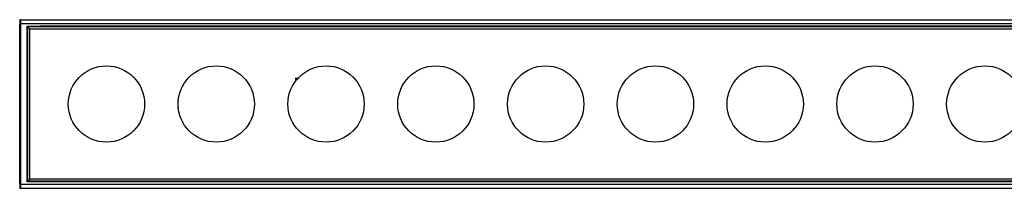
# Model space of a CAD drawing. Header units: millimetres. Extents: x -498 to 2211, y 417 to 918.
# Tile 9 of 24: x -296 to -51, y 876 to 918. Entities that reach past the tile are written whole.
import ezdxf

# ---------------------------------------------------------------- set-up
doc = ezdxf.new("R2010")
doc.units = ezdxf.units.MM

# ---------------------------------------------------------------- blocks, each defined once
blk = doc.blocks.new('Drawing View1')
at = {"color": 7, "linetype": 'Continuous', "lineweight": 25}
for p, q in [((-668.38, 20.77), (-668.38, 19.97)), ((-668.38, -20.03), (-668.38, 19.97)), ((-668.18, 19.97), (-668.38, 19.97)), ((-668.18, 20.97), (-668.18, 19.97)), ((-668.18, 20.97), (331.42, 20.97)), ((-668.18, 19.97), (-668.18, -20.03)), ((331.42, 19.97), (-668.18, 19.97)), ((-666.53, 19.37), (-663.38, 19.37)), ((-666.53, -19.43), (-666.53, 19.37)), ((-666.33, 19.17), (-666.53, 19.37)), ((329.57, 19.17), (-666.33, 19.17)), ((-666.33, -19.23), (-666.33, 19.17)), ((-665.88, 18.72), (-666.33, 19.17)), ((-665.88, -18.78), (-665.88, 18.72)), ((-665.88, 18.72), (329.12, 18.72)), ((329.77, 19.37), (-663.38, 19.37)), ((-666.33, -19.23), (-666.53, -19.43)), ((-663.38, -19.43), (-666.53, -19.43)), ((-665.88, -18.78), (-666.33, -19.23)), ((329.57, -19.23), (-666.33, -19.23)), ((329.12, -18.78), (-665.88, -18.78)), ((326.62, -19.43), (-663.38, -19.43)), ((-668.38, -20.03), (-668.18, -20.03)), ((-668.38, -20.03), (-668.38, -20.83)), ((-668.18, -20.03), (331.42, -20.03)), ((-668.18, -20.03), (-668.18, -21.03)), ((331.42, -21.03), (-668.18, -21.03))]:
    blk.add_line(p, q, dxfattribs=at)
for centre in [(-646.78, -0.03), (-619.45, -0.03), (-592.11, -0.03), (-564.77, -0.03), (-537.43, -0.03), (-510.1, -0.03), (-482.76, -0.03), (-455.42, -0.03), (-428.09, -0.03)]:
    blk.add_circle(centre, 9.5, dxfattribs=at)
for centre, start, end in [((-668.18, 20.77), 90, 180), ((-668.18, -20.83), 180, 270)]:
    blk.add_arc(centre, 0.2, start, end, dxfattribs=at)
for points, knots in [([(-598.8, 6.42), (-598.92, 6.4), (-599.24, 6.34), (-599.59, 6.33), (-599.81, 6.33)], [0, 0, 0, 0, 0.353247, 1, 1, 1, 1]), ([(-599.05, 6.2), (-599.08, 6.2), (-599.32, 6.16), (-599.58, 6.15), (-599.81, 6.15)], [0, 0, 0, 0, 0.108059, 1, 1, 1, 1]), ([(-628.77, -0.94), (-628.8, -0.97), (-628.86, -1.01), (-628.95, -1.02), (-629, -1.03)], [0, 0, 0, 0, 0.419649, 1, 1, 1, 1])]:
    blk.add_open_spline(points, degree=3, knots=knots, dxfattribs=at)

msp = doc.modelspace()

# ---------------------------------------------------------------- block references
at = {"color": 7, "linetype": 'Continuous', "lineweight": 25}
msp.add_blockref('Drawing View1', (372.06, 897.15), dxfattribs=at)

doc.saveas('drawing.dxf')
